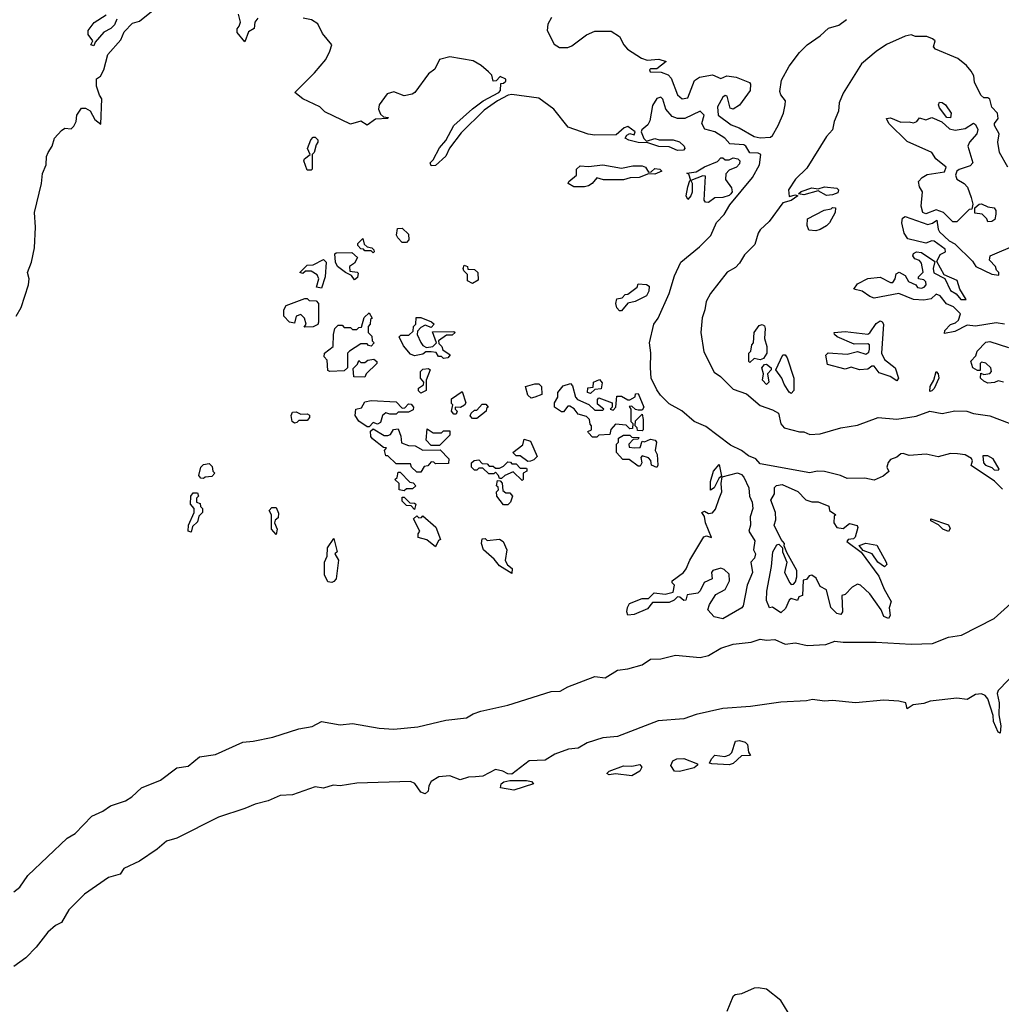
# Model space of a CAD drawing. Extents: x 2348354 to 2479840, y 460476 to 613653.
# Tile 176 of 256: x 2401476 to 2406220, y 543959 to 548717. Entities that reach past the tile are written whole.
import ezdxf

# ---------------------------------------------------------------- set-up
doc = ezdxf.new("R2010")
doc.units = 0

msp = doc.modelspace()

# ---------------------------------------------------------------- linework, layer by layer
at = {"layer": '0CON05XD'}
for points in [[(2401459.1, 547285), (2401484, 547326), (2401519.4, 547435), (2401521.4, 547465), (2401514, 547495), (2401532.9, 547545), (2401547.8, 547615), (2401552.5, 547715), (2401547.5, 547785), (2401582.5, 547925), (2401585.9, 547974.1), (2401604.3, 548015), (2401606.2, 548055), (2401613.3, 548075), (2401633.3, 548105), (2401643.8, 548145), (2401678.3, 548181.7), (2401695, 548192.5), (2401725, 548190), (2401738.3, 548201.7), (2401750, 548225), (2401752.5, 548255), (2401775, 548290), (2401795, 548290), (2401816.4, 548276.4), (2401840, 548235), (2401868.3, 548211.7), (2401872.5, 548335), (2401861.7, 548351.7), (2401847.5, 548395), (2401848.3, 548431.7), (2401866.4, 548443.6), (2401882.5, 548475), (2401901.7, 548548.3), (2401965, 548620), (2401981.7, 548658.3), (2402020.7, 548699.3), (2402055, 548710), (2402113, 548757)], [(2401945, 548720), (2401935, 548692.5), (2401916.1, 548673.9), (2401883.6, 548656.4), (2401841.7, 548608.3), (2401835, 548590), (2401820, 548595), (2401830, 548615), (2401807.5, 548645), (2401807.5, 548665), (2401837, 548703), (2401895, 548740)], [(2402627.5, 548725), (2402612.5, 548705), (2402610, 548675), (2402581.7, 548658.3), (2402565, 548610), (2402528, 548655), (2402526.7, 548673.3), (2402537.5, 548685), (2402543.3, 548705), (2402533.3, 548743.3)], [(2404046.7, 548726.7), (2404027.8, 548695), (2404025.9, 548665), (2404059.2, 548599.2), (2404085, 548583.1), (2404125, 548583.3), (2404145, 548590), (2404215, 548644.5), (2404255, 548660.8), (2404335, 548662.2), (2404375.6, 548635), (2404395.5, 548595), (2404413.8, 548573.8), (2404481.2, 548531.2), (2404508.3, 548521.7), (2404565, 548525.8), (2404600, 548515), (2404555, 548480), (2404525, 548480), (2404520, 548475), (2404522.5, 548465), (2404576.4, 548463.6), (2404610.3, 548450.3), (2404624.5, 548434.5), (2404655, 548353.8), (2404677.5, 548335), (2404705, 548340), (2404737.6, 548422.4), (2404760.9, 548439.1), (2404825, 548450), (2404865, 548432.5), (2404894.2, 548445.8), (2404939.3, 548439.3), (2405002.7, 548412.7), (2405008, 548405), (2405005.6, 548374.4), (2404955.5, 548304.5), (2404925, 548283.8), (2404909.3, 548289.3), (2404895, 548347.5), (2404885, 548350), (2404875, 548343.3), (2404848.6, 548295), (2404852, 548255), (2404915, 548208.9), (2404953.9, 548193.9), (2405025, 548152.2), (2405055, 548145.5), (2405105, 548150), (2405115, 548157.1), (2405141.5, 548205), (2405166.9, 548265), (2405176.2, 548306.2), (2405176.7, 548325), (2405153.9, 548353.9), (2405149.3, 548369.3), (2405158, 548425), (2405195, 548492.5), (2405245, 548558.6), (2405282, 548595), (2405345, 548639.1), (2405385, 548676.6), (2405435, 548690.7), (2405472.6, 548717.4)], [(2406225, 546447.5), (2406186.9, 546486.9), (2406075, 546562.5), (2406080, 546585), (2406075.8, 546595.8), (2406045, 546613.8), (2406008.8, 546618.8), (2405975, 546621.2), (2405915, 546604.2), (2405856.8, 546616.8), (2405775, 546611.2), (2405745, 546621.2), (2405735, 546618.8), (2405715, 546602.5), (2405685, 546591.2), (2405672.7, 546577.3), (2405667.5, 546555), (2405676.4, 546533.6), (2405648.3, 546511.7), (2405605, 546492.5), (2405561.2, 546501.2), (2405475, 546500), (2405442.5, 546515), (2405365, 546533.8), (2405330, 546535), (2405295, 546527.1), (2405055, 546571.1), (2405034.3, 546595), (2404999.1, 546609.1), (2404965.2, 546635.2), (2404911.5, 546661.5), (2404791.4, 546751.4), (2404735, 546775.4), (2404676.1, 546826.1), (2404615, 546860.3), (2404572.5, 546902.5), (2404555, 546928.9), (2404528.2, 546985), (2404524.1, 547035), (2404526.4, 547106.4), (2404520.3, 547155), (2404541.3, 547245), (2404562.1, 547275), (2404615.7, 547394.3), (2404641.2, 547478.8), (2404671.3, 547545), (2404761, 547619), (2404816.2, 547673.8), (2404843.6, 547736.4), (2404880, 547775), (2404908.3, 547821.7), (2405017.1, 547955), (2405051.2, 548015), (2405058.6, 548065), (2405045, 548072.5), (2405005, 548074.3), (2404986.1, 548106.1), (2404975, 548111.9), (2404907.4, 548117.4), (2404884.2, 548145), (2404836.2, 548175), (2404787.8, 548187.8), (2404773.3, 548215), (2404784.2, 548255), (2404765, 548274.2), (2404690.9, 548239.1), (2404655, 548239.4), (2404629.1, 548249.1), (2404598.8, 548285), (2404585, 548332.5), (2404575, 548343.3), (2404555, 548336.2), (2404535, 548302.5), (2404521.7, 548228.3), (2404511.2, 548208.8), (2404482.5, 548185), (2404480, 548175), (2404493, 548143), (2404505, 548130), (2404545, 548142.5), (2404567, 548137), (2404635, 548136.7), (2404665, 548126.7), (2404686.7, 548105), (2404690, 548095), (2404683.6, 548086.4), (2404655, 548084), (2404615, 548103.3), (2404565, 548104), (2404511.7, 548121.7), (2404465, 548123.3), (2404420, 548135), (2404402.5, 548145), (2404410.7, 548159.3), (2404425, 548167.5), (2404445, 548160), (2404450, 548175), (2404415, 548200), (2404397.5, 548195), (2404359.3, 548160.7), (2404255, 548158.1), (2404223.6, 548163.6), (2404127.5, 548197.5), (2404057.5, 548285), (2403985, 548337.3), (2403855, 548355.8), (2403837.5, 548352.5), (2403785.7, 548324.3), (2403720.5, 548279.5), (2403609.7, 548170.3), (2403553.8, 548096.2), (2403535, 548056.7), (2403485, 548012.5), (2403465, 548010), (2403460, 548025), (2403475, 548040), (2403505, 548097.5), (2403536.2, 548133.8), (2403574.2, 548205.8), (2403665, 548286.7), (2403716.7, 548325), (2403792.5, 548365), (2403800, 548375), (2403801.7, 548408.3), (2403815, 548410), (2403825, 548420), (2403825, 548430), (2403798.3, 548441.7), (2403778.3, 548421.7), (2403765, 548420), (2403758.3, 548448.3), (2403742.5, 548465), (2403706.7, 548495), (2403667.4, 548517.4), (2403555, 548536.9), (2403505, 548523.8), (2403481.9, 548478.1), (2403452.5, 548455), (2403385.8, 548365), (2403373.7, 548356.3), (2403335, 548349.4), (2403285, 548368.1), (2403252, 548358), (2403214.2, 548305), (2403210.8, 548285), (2403220.5, 548260.5), (2403235, 548247.5), (2403257.5, 548245), (2403255, 548240), (2403195, 548236.2), (2403155, 548207.5), (2403125, 548226.2), (2403075, 548212.5), (2402951.7, 548271.7), (2402927.5, 548295), (2402844.6, 548334.6), (2402806.7, 548365), (2402900.5, 548459.5), (2402956.2, 548525), (2402975.6, 548564.4), (2402985.5, 548595.5), (2402940.2, 548650.2), (2402917.6, 548697.6), (2402886.2, 548716.2), (2402846.7, 548725)], [(2406252, 548005), (2406211.2, 548075), (2406204, 548125), (2406210, 548165), (2406187.5, 548205), (2406187.5, 548215), (2406205, 548240), (2406200.8, 548265), (2406173.9, 548293.9), (2406165, 548332.5), (2406155, 548340), (2406135, 548340), (2406121.7, 548351.7), (2406090, 548415), (2406086.7, 548445), (2406075, 548467.5), (2406052.5, 548495), (2406009.7, 548529.7), (2405902.5, 548575), (2405892.5, 548585), (2405900, 548615), (2405887.5, 548625), (2405860, 548635), (2405806.1, 548636.1), (2405785, 548643.3), (2405755, 548638), (2405665, 548596.9), (2405615, 548563.1), (2405545, 548503.1), (2405455, 548362), (2405435.9, 548315), (2405432.7, 548275), (2405412.5, 548225), (2405404.4, 548185), (2405375, 548153.1), (2405280.4, 547999.6), (2405225, 547945.7), (2405192.2, 547895), (2405195, 547862.5), (2405225, 547870), (2405237.5, 547865), (2405205, 547843.8), (2405165, 547832.5), (2405098, 547742), (2405055, 547700.8), (2405044.5, 547685), (2405028.8, 547631.2), (2404979.7, 547580.3), (2404955, 547540), (2404935, 547520), (2404895, 547496.2), (2404815, 547393.3), (2404793.8, 547355), (2404788, 547315), (2404774.2, 547275.8), (2404768.6, 547205), (2404781.7, 547111.7), (2404833, 547013), (2404862.6, 546992.6), (2404925, 546932.2), (2404988.5, 546908.5), (2405055, 546853.1), (2405115, 546831.9), (2405143.3, 546815), (2405154.1, 546764.1), (2405170, 546745), (2405245.4, 546724.6), (2405265.4, 546725.4), (2405295, 546712.9), (2405345, 546715.4), (2405445, 546744), (2405525, 546757.9), (2405625, 546794.5), (2405715, 546785.9), (2405808.2, 546801.8), (2405875, 546824.4), (2405935, 546814.7), (2405995, 546827.5), (2406054.1, 546825.9), (2406085, 546814.7), (2406165, 546802.7), (2406305, 546749.6)], [(2405975, 548242.5), (2405957.5, 548245), (2405921.7, 548291.7), (2405916.7, 548305), (2405921.7, 548318.3), (2405935, 548316.7), (2405950, 548305), (2405977.5, 548265), (2405975, 548242.5)], [(2406005, 547740), (2405985, 547740), (2405940, 547785), (2405905, 547797.5), (2405855, 547778.8), (2405840, 547785), (2405832, 547815), (2405838.8, 547885), (2405825, 547910), (2405820, 547935), (2405837.5, 547955), (2405861.2, 547968.8), (2405945, 547981.2), (2405953.3, 548005), (2405904.3, 548044.3), (2405884.4, 548074.4), (2405765, 548127.5), (2405676.7, 548215), (2405665, 548240), (2405685, 548243.3), (2405735, 548221.2), (2405775, 548224), (2405795, 548218.8), (2405812.5, 548225), (2405825, 548242.5), (2405855, 548233.3), (2405885, 548243.8), (2405932.9, 548222.9), (2405969.7, 548189.7), (2405997.1, 548182.9), (2406045, 548190.8), (2406085, 548216.7), (2406095, 548210), (2406105.8, 548185.8), (2406102.5, 548165), (2406066.7, 548125), (2406058.8, 548105), (2406082, 548025), (2406068.7, 548011.3), (2406016.4, 547993.6), (2406005.6, 547984.4), (2405999.2, 547965), (2406005.6, 547945.6), (2406041.2, 547925), (2406056.8, 547906.8), (2406075, 547857.5), (2406082.5, 547825), (2406078.3, 547801.7), (2406065, 547800), (2406005, 547740)], [(2402885, 547990), (2402865, 547990), (2402850, 548035), (2402852.5, 548045), (2402880, 548065), (2402867.5, 548095), (2402883, 548137), (2402895, 548150), (2402905, 548150), (2402917, 548137), (2402917.5, 548125), (2402908.3, 548111.7), (2402900, 548075), (2402890, 548065), (2402890, 547995), (2402885, 547990)], [(2404205, 547908.8), (2404155, 547910), (2404127.5, 547925), (2404130, 547935), (2404167.5, 547965), (2404167.5, 547995), (2404185, 548010), (2404225, 548006.7), (2404295, 548016.2), (2404385, 548000), (2404439.3, 548010.7), (2404485, 548010), (2404500, 548005), (2404515, 547980), (2404528.3, 547981.7), (2404545, 547997.5), (2404570, 547995), (2404580, 547985), (2404545, 547970), (2404515, 547972.5), (2404470, 547955), (2404427, 547953), (2404395, 547943.8), (2404297, 547943), (2404265, 547952.5), (2404242.5, 547925), (2404225, 547914), (2404205, 547908.8)], [(2404805, 547833.3), (2404790, 547835), (2404783.8, 547845), (2404790, 547960), (2404778.3, 547961.7), (2404720, 547940), (2404710, 547970), (2404700, 547975), (2404745, 547982.5), (2404785, 548006.2), (2404848.8, 548031.2), (2404865, 548050), (2404875, 548050), (2404885, 548040), (2404905, 548040), (2404925, 548050), (2404947.5, 548045), (2404956.7, 548035), (2404955, 548020), (2404940, 548005), (2404905, 547990), (2404888.3, 547971.7), (2404887.5, 547945), (2404916.2, 547905), (2404918.8, 547885), (2404913.3, 547875), (2404905, 547866.7), (2404875, 547857.5), (2404835, 547856.7), (2404805, 547833.3)], [(2404705, 547847.5), (2404696.7, 547865), (2404705, 547910), (2404715, 547940), (2404720, 547940), (2404726.7, 547926.7), (2404725.8, 547884.2), (2404720, 547865), (2404705, 547847.5)], [(2405375, 547867.5), (2405335, 547890), (2405265, 547870.8), (2405240, 547875), (2405253.2, 547886.8), (2405305, 547904.2), (2405335, 547900), (2405365, 547909.4), (2405425, 547902.5), (2405432.5, 547895), (2405430, 547880), (2405405, 547871.2), (2405375, 547867.5)], [(2406155, 547740), (2406150, 547755), (2406127, 547777), (2406091.7, 547781.7), (2406091.7, 547808.3), (2406113.8, 547826.2), (2406125, 547826.7), (2406155, 547812.5), (2406185, 547807.5), (2406193.3, 547795), (2406193.6, 547776.4), (2406188.3, 547751.7), (2406175, 547742.5), (2406155, 547740)], [(2405323, 547697), (2405290, 547700), (2405282.3, 547722.3), (2405283.3, 547755), (2405364.1, 547795.9), (2405397, 547803), (2405405, 547810), (2405418.3, 547808.3), (2405417.5, 547785), (2405389.2, 547735), (2405375, 547720), (2405345, 547703.8), (2405323, 547697)], [(2406235.8, 547245.8), (2406195, 547252.5), (2406095, 547236.2), (2406055, 547240), (2405995, 547210), (2405945, 547200), (2405946.7, 547215), (2405975, 547243.3), (2405998.3, 547251.7), (2406013.3, 547265), (2406022.5, 547295), (2405989.1, 547329.1), (2405955, 547343.3), (2405925, 547383.3), (2405905, 547390), (2405881.7, 547368.3), (2405845, 547361.4), (2405795, 547364.3), (2405725, 547394.3), (2405605, 547372), (2405585, 547378.8), (2405547.5, 547405), (2405507.5, 547415), (2405525, 547441.2), (2405575, 547466.7), (2405635, 547472.5), (2405685, 547447.5), (2405695, 547447.5), (2405706.7, 547465), (2405711.7, 547488.3), (2405726.1, 547496.1), (2405755, 547480), (2405772.3, 547452.3), (2405806.4, 547436.4), (2405815, 547423.3), (2405835, 547420), (2405847.5, 547425), (2405856.7, 547435), (2405855, 547450), (2405845, 547460), (2405820, 547465), (2405820, 547475), (2405843, 547497), (2405835, 547540), (2405825, 547552.5), (2405801.7, 547561.7), (2405792.5, 547575), (2405795, 547587.5), (2405810, 547595), (2405835, 547592), (2405898.3, 547548.3), (2405890, 547515), (2405894.2, 547494.2), (2405947, 547467), (2405975, 547407.5), (2406001.7, 547391.7), (2406024.1, 547364.1), (2406050, 547365), (2406020, 547415), (2406006.4, 547456.4), (2405943.3, 547483.3), (2405908.3, 547548.3), (2405925, 547582.5), (2405950, 547595), (2405948.3, 547608.3), (2405895, 547646.2), (2405885, 547648.8), (2405855, 547636.2), (2405767.7, 547657.7), (2405750, 547685), (2405740, 547735), (2405742.9, 547757.1), (2405755, 547765.8), (2405865, 547727.5), (2405887, 547733), (2405908.3, 547748.3), (2405914.2, 547705), (2405922.1, 547692.1), (2405968.3, 547648.3), (2405995, 547633.8), (2406080.7, 547550.7), (2406097.5, 547525), (2406175, 547486.7), (2406207.5, 547482.5), (2406207.5, 547495), (2406196.7, 547506.7), (2406192.5, 547525), (2406163.3, 547555), (2406166.7, 547575), (2406297.7, 547632.3)], [(2403345, 547640), (2403325, 547640), (2403303, 547663), (2403297.5, 547675), (2403301.7, 547708.3), (2403325, 547710), (2403355, 547680), (2403356.4, 547653.6), (2403345, 547640)], [(2403185, 547590), (2403175, 547600), (2403145, 547600), (2403138.3, 547608.3), (2403125, 547610), (2403110, 547625), (2403110, 547635), (2403135, 547660), (2403141.7, 547631.7), (2403155, 547620), (2403177.5, 547615), (2403187.5, 547605), (2403190, 547595), (2403185, 547590)], [(2403095, 547460), (2403080, 547480), (2403050, 547495), (2403012.5, 547525), (2403002.5, 547545), (2403000, 547585), (2403005, 547590), (2403081.7, 547591.7), (2403108.3, 547568.3), (2403095, 547540), (2403070, 547525), (2403071.7, 547501.7), (2403107, 547497), (2403111.7, 547491.7), (2403108.3, 547471.7), (2403095, 547460)], [(2402935, 547420), (2402910, 547425), (2402922.5, 547465), (2402913.3, 547483.3), (2402885, 547502.5), (2402858.3, 547501.7), (2402845, 547490), (2402830, 547495), (2402865, 547530), (2402895, 547532.5), (2402945, 547557.5), (2402957.5, 547545), (2402952.5, 547475), (2402935, 547420)], [(2403665, 547442.5), (2403640, 547455), (2403640, 547485), (2403623, 547503), (2403620, 547515), (2403625, 547530), (2403640, 547525), (2403641.7, 547511.7), (2403675, 547510), (2403690, 547495), (2403691.7, 547458.3), (2403665, 547442.5)], [(2404385, 547310), (2404375, 547310), (2404362.5, 547325), (2404357.5, 547345), (2404361.7, 547368.3), (2404387, 547373), (2404401.7, 547388.3), (2404415, 547390), (2404460, 547425), (2404465, 547440), (2404505, 547437.5), (2404518.8, 547428.8), (2404516.7, 547405), (2404505, 547382.5), (2404450, 547355), (2404415, 547347.5), (2404385, 547310)], [(2402851.7, 547231.7), (2402860, 547245), (2402852.5, 547275), (2402835, 547292.5), (2402812.5, 547285), (2402805, 547250), (2402780, 547255), (2402753.6, 547283.6), (2402752.5, 547315), (2402763.6, 547336.4), (2402855, 547370), (2402865, 547370), (2402875, 547360), (2402908.3, 547358.3), (2402920, 547345), (2402920, 547255), (2402916.4, 547243.6), (2402895, 547232.5), (2402851.7, 547231.7)], [(2402975, 547017.5), (2402965, 547022.5), (2402961.7, 547071.7), (2402948.3, 547088.3), (2402950, 547105), (2402991.7, 547138.3), (2402992.5, 547195), (2403000, 547225), (2403015, 547240), (2403035, 547240), (2403045, 547230), (2403075, 547230), (2403085, 547220), (2403105, 547220), (2403115, 547230), (2403128.3, 547231.7), (2403141.7, 547278.3), (2403165, 547300), (2403180, 547275), (2403171.7, 547268.3), (2403170, 547245), (2403160, 547235), (2403160, 547205), (2403178.3, 547188.3), (2403180, 547165), (2403190, 547155), (2403175, 547140), (2403161.7, 547141.7), (2403155, 547150), (2403125, 547150), (2403070, 547115), (2403060, 547105), (2403060, 547035), (2403045, 547020), (2402975, 547017.5)], [(2403525, 547080), (2403515, 547090), (2403500, 547090), (2403488.3, 547108.3), (2403465, 547112.5), (2403438.3, 547111.7), (2403425, 547100), (2403385, 547093.3), (2403365, 547100), (2403331.2, 547141.2), (2403310, 547185), (2403318.3, 547191.7), (2403357, 547193), (2403378.3, 547211.7), (2403380, 547235), (2403390, 547245), (2403392.5, 547277.5), (2403415, 547277.5), (2403467, 547257), (2403480, 547245), (2403465, 547230), (2403435, 547240), (2403415, 547230), (2403398.3, 547211.7), (2403397.5, 547195), (2403415, 547157.5), (2403425, 547142.5), (2403443, 547133), (2403472.5, 547137.5), (2403490, 547155), (2403471.7, 547208.3), (2403575, 547210), (2403580, 547205), (2403567, 547193), (2403538.3, 547191.7), (2403500, 547165), (2403501.7, 547151.7), (2403517, 547137), (2403521.7, 547121.7), (2403557, 547097), (2403545, 547082.5), (2403525, 547080)], [(2405715, 546972.5), (2405683, 546993), (2405630, 547010), (2405605, 547042.5), (2405595, 547042.5), (2405575, 547028.8), (2405535, 547024.2), (2405495, 547037.5), (2405465, 547028.8), (2405380, 547050), (2405372.5, 547095), (2405383.3, 547106.7), (2405475, 547101.2), (2405525, 547113.3), (2405565, 547101.2), (2405579.2, 547110.8), (2405583.8, 547125), (2405583.3, 547145), (2405575, 547151.2), (2405509.5, 547149.5), (2405427.5, 547185), (2405413.3, 547195), (2405412.5, 547205), (2405465, 547210), (2405575, 547198), (2405585, 547203.3), (2405615, 547248.8), (2405635, 547261.2), (2405645, 547256.7), (2405650, 547245), (2405640.8, 547105), (2405656.2, 547075), (2405707.5, 547035), (2405723.3, 546985), (2405715, 546972.5)], [(2405005, 547060), (2405000, 547065), (2405000, 547105), (2405010, 547115), (2405013.8, 547145), (2405022.5, 547155), (2405026.2, 547205), (2405050.5, 547239.5), (2405065, 547243.3), (2405075, 547237.5), (2405078.8, 547225), (2405076.1, 547176.1), (2405087.7, 547137.7), (2405086.2, 547105), (2405070.7, 547079.3), (2405055, 547072.5), (2405025, 547080), (2405005, 547060)], [(2406230, 546965), (2406205, 546972.5), (2406186.4, 546963.6), (2406155, 546961.2), (2406135, 546970), (2406120, 546985), (2406121.7, 547008.3), (2406135, 547002.5), (2406165, 547007.5), (2406173, 547017), (2406170, 547035), (2406145, 547056.7), (2406125, 547062.5), (2406117.5, 547055), (2406118.3, 547021.7), (2406105, 547022.5), (2406082.5, 547035), (2406073, 547067), (2406097, 547093), (2406103.3, 547115), (2406145, 547158.8), (2406165, 547161.2), (2406255, 547132.5)], [(2403145, 546990), (2403091.7, 546991.7), (2403088.3, 547031.7), (2403108.3, 547051.7), (2403115, 547070), (2403125, 547060), (2403145, 547060), (2403158.3, 547071.7), (2403187, 547077), (2403202.5, 547065), (2403202.5, 547055), (2403150, 547005), (2403145, 546990)], [(2405205, 546910), (2405195, 546917.5), (2405170.8, 546955), (2405160, 546985), (2405130, 547025), (2405165, 547097.5), (2405175, 547097.5), (2405185, 547082.5), (2405216.7, 546985), (2405218, 546925), (2405205, 546910)], [(2403415, 546912.5), (2403403, 546923), (2403403, 546937), (2403428.3, 546951.7), (2403430, 546965), (2403412.5, 546985), (2403413, 547017), (2403425, 547027.5), (2403451.7, 547031.7), (2403460, 547025), (2403440, 546975), (2403440, 546925), (2403415, 546912.5)], [(2405085, 546953.3), (2405066.7, 546975), (2405070, 547005), (2405062.5, 547035), (2405075, 547050), (2405085, 547052.5), (2405107.5, 547035), (2405107.5, 547025), (2405090, 547005), (2405096.2, 546965), (2405085, 546953.3)], [(2405875, 546920), (2405876, 546945), (2405894.2, 546975), (2405905, 547016.2), (2405915.6, 547005), (2405918.1, 546985), (2405895.8, 546935), (2405885, 546923.3), (2405875, 546920)], [(2404235, 546910), (2404220, 546915), (2404221.7, 546938.3), (2404248.3, 546941.7), (2404250, 546965), (2404278.3, 546978.3), (2404291.7, 546961.7), (2404287, 546933), (2404255, 546930), (2404235, 546910)], [(2403585, 546810), (2403575, 546810), (2403563.3, 546825), (2403570, 546855), (2403563, 546863), (2403562.5, 546885), (2403615, 546920), (2403632.5, 546865), (2403626.4, 546853.6), (2403607, 546843), (2403580, 546845), (2403580, 546835), (2403590, 546825), (2403585, 546810)], [(2403948.3, 546888.3), (2403931.7, 546901.7), (2403920, 546945), (2403965, 546957.5), (2403985, 546957.5), (2403997.5, 546945), (2404000, 546905), (2403965, 546892.5), (2403948.3, 546888.3)], [(2404265, 546700), (2404245, 546700), (2404225, 546720), (2404222.5, 546727.5), (2404240, 546735), (2404240, 546755), (2404233, 546763), (2404230, 546785), (2404215, 546800), (2404175, 546810), (2404156.4, 546836.4), (2404135, 546850), (2404125, 546850), (2404105, 546822.5), (2404095, 546822.5), (2404060, 546845), (2404060, 546865), (2404077, 546893), (2404077.5, 546915), (2404103, 546947), (2404138.3, 546958.3), (2404147.5, 546947.5), (2404163, 546893), (2404171.7, 546881.7), (2404227, 546857), (2404255, 546830), (2404295, 546830), (2404300, 546835), (2404268.3, 546858.3), (2404268.3, 546881.7), (2404275, 546890), (2404340, 546865), (2404340, 546845), (2404330, 546835), (2404345, 546830), (2404357.5, 546845), (2404361.7, 546898.3), (2404385, 546897.5), (2404415, 546880), (2404425, 546880), (2404450, 546895), (2404451.7, 546908.3), (2404465, 546910), (2404492.5, 546845), (2404485, 546830), (2404465, 546830), (2404453, 546833), (2404435, 546850), (2404421.7, 546848.3), (2404430, 546835), (2404430, 546775), (2404440, 546765), (2404438.3, 546741.7), (2404425, 546740), (2404407.5, 546757.5), (2404355, 546762.5), (2404333, 546737), (2404328.3, 546711.7), (2404275, 546710), (2404265, 546700)], [(2403165, 546750), (2403155, 546750), (2403115, 546777.5), (2403097.5, 546805), (2403100, 546835), (2403128.3, 546841.7), (2403145, 546870), (2403175, 546877.5), (2403295, 546870), (2403325, 546840), (2403338.3, 546841.7), (2403355, 546860), (2403368.3, 546858.3), (2403380, 546845), (2403378.3, 546831.7), (2403355, 546820), (2403305, 546820), (2403295, 546810), (2403265, 546810), (2403245, 546817.5), (2403230, 546805), (2403219.3, 546770.7), (2403205, 546762.5), (2403185, 546770), (2403165, 546750)], [(2403685, 546790), (2403665, 546790), (2403653, 546803), (2403657.5, 546815), (2403675, 546830), (2403685, 546830), (2403711.7, 546858.3), (2403728.3, 546858.3), (2403740, 546845), (2403731.7, 546838.3), (2403730, 546825), (2403685, 546790)], [(2402805, 546767.5), (2402792.5, 546775), (2402787.5, 546805), (2402795, 546820), (2402811.7, 546821.7), (2402835, 546810), (2402865, 546812.5), (2402876.1, 546806.1), (2402877.5, 546795), (2402865, 546780), (2402825, 546780), (2402815, 546770), (2402805, 546767.5)], [(2404485, 546730), (2404461.7, 546731.7), (2404460, 546745), (2404450, 546755), (2404451.7, 546778.3), (2404485, 546810), (2404490, 546785), (2404490, 546735), (2404485, 546730)], [(2403415, 546530), (2403395, 546530), (2403370, 546555), (2403365, 546570), (2403295, 546570), (2403255, 546610), (2403245, 546610), (2403240, 546635), (2403248.3, 546648.3), (2403235, 546650), (2403181.7, 546691.7), (2403173, 546703), (2403171.7, 546728.3), (2403185, 546740), (2403238.3, 546708.3), (2403255, 546707.5), (2403268.3, 546711.7), (2403283, 546737), (2403305, 546740), (2403318.8, 546705), (2403321.7, 546671.7), (2403355, 546660), (2403387, 546657), (2403425, 546637.5), (2403508.3, 546638.3), (2403550, 546595), (2403548.3, 546571.7), (2403485, 546570), (2403478.3, 546578.3), (2403465, 546580), (2403448.3, 546561.7), (2403431.7, 546558.3), (2403415, 546530)], [(2403505, 546660), (2403465, 546660), (2403440, 546685), (2403445, 546740), (2403475, 546720), (2403515, 546720), (2403525, 546730), (2403555, 546730), (2403555, 546710), (2403505, 546660)], [(2403932.5, 546582.5), (2403895, 546610), (2403875, 546610), (2403860, 546625), (2403908.3, 546661.7), (2403915, 546690), (2403945, 546680), (2403976.4, 546606.4), (2403960.7, 546589.3), (2403945, 546583.3), (2403932.5, 546582.5)], [(2404555, 546552.5), (2404530, 546565), (2404527, 546587), (2404515, 546600), (2404485, 546610), (2404478.3, 546601.7), (2404482.5, 546575), (2404475, 546560), (2404465, 546560), (2404421.7, 546591.7), (2404391.7, 546591.7), (2404360, 546625), (2404360, 546665), (2404370, 546675), (2404370, 546695), (2404395, 546710), (2404425, 546710), (2404435, 546700), (2404468.3, 546698.3), (2404465, 546690), (2404441.7, 546688.3), (2404420, 546665), (2404421.7, 546651.7), (2404445, 546647.5), (2404475, 546650), (2404485, 546680), (2404495, 546677.5), (2404525, 546690), (2404547.5, 546685), (2404553.3, 546675), (2404547.5, 546635), (2404556.2, 546615), (2404560, 546565), (2404555, 546552.5)], [(2403905, 546490), (2403861.7, 546531.7), (2403820, 546515), (2403805, 546500), (2403795, 546500), (2403790, 546515), (2403775, 546530), (2403767.5, 546522.5), (2403743, 546523), (2403715, 546550), (2403695, 546550), (2403685, 546540), (2403675, 546540), (2403660, 546555), (2403660, 546575), (2403673, 546587), (2403695, 546590), (2403711.7, 546571.7), (2403735, 546570), (2403745, 546560), (2403765, 546560), (2403775, 546550), (2403795, 546550), (2403815, 546560), (2403835, 546580), (2403848.3, 546578.3), (2403855, 546570), (2403875, 546570), (2403895, 546550), (2403925, 546550), (2403927.5, 546545), (2403927.5, 546535), (2403910, 546525), (2403910, 546495), (2403905, 546490)], [(2406205, 546540), (2406210, 546545), (2406180, 546595), (2406155, 546610), (2406130.7, 546609.3), (2406133.3, 546575), (2406143.6, 546563.6), (2406173.6, 546553.6), (2406185, 546542.5), (2406205, 546540)], [(2402365, 546500), (2402351.7, 546501.7), (2402342.5, 546515), (2402352.5, 546555), (2402365, 546567.5), (2402391.7, 546571.7), (2402407, 546557), (2402410, 546535), (2402420, 546525), (2402405, 546510), (2402373, 546507), (2402365, 546500)], [(2404815, 546443.3), (2404814, 546485), (2404828.8, 546535), (2404857, 546567), (2404868.3, 546511.7), (2404855, 546500), (2404832.5, 546455), (2404815, 546443.3)], [(2403335, 546440), (2403310, 546445), (2403310, 546475), (2403290, 546495), (2403300, 546505), (2403305, 546530), (2403315, 546530), (2403361.7, 546481.7), (2403378.3, 546478.3), (2403390, 546465), (2403375, 546450), (2403345, 546450), (2403335, 546440)], [(2403815, 546372.5), (2403782.5, 546415), (2403780, 546435), (2403790, 546445), (2403788.3, 546458.3), (2403780, 546465), (2403785, 546490), (2403798.3, 546488.3), (2403807.5, 546477.5), (2403811.7, 546441.7), (2403825, 546430), (2403845, 546430), (2403857.5, 546415), (2403847.5, 546385), (2403835, 546373.3), (2403815, 546372.5)], [(2404875, 545821.2), (2404831.7, 545831.7), (2404802.5, 545865), (2404809.3, 545890.7), (2404841.2, 545938.8), (2404885, 545963.3), (2404906, 546005), (2404905, 546037.5), (2404880.7, 546060.7), (2404865, 546066.2), (2404826.7, 546055), (2404820, 546045), (2404822.5, 546015), (2404783.3, 545996.7), (2404765, 545957.5), (2404753.6, 545946.4), (2404701.7, 545938.3), (2404695, 545912.5), (2404685, 545910), (2404667, 545927), (2404655, 545927.5), (2404638.3, 545911.7), (2404615, 545901.2), (2404535, 545900), (2404510.5, 545869.5), (2404445, 545842.5), (2404415, 545840), (2404410, 545855), (2404412.9, 545877.1), (2404424, 545896), (2404485, 545920), (2404515, 545920), (2404542.5, 545947.5), (2404595, 545941.2), (2404635, 545950), (2404640, 545985), (2404630, 545995), (2404630, 546005), (2404684.2, 546045.8), (2404697.3, 546062.7), (2404714.2, 546105), (2404782, 546218), (2404795, 546222.5), (2404820, 546215), (2404790, 546285), (2404786.4, 546316.4), (2404773.3, 546335), (2404785, 546342.5), (2404805, 546330), (2404825, 546333.3), (2404838.1, 546351.9), (2404856.7, 546403.3), (2404870, 546435), (2404866.7, 546475), (2404871.7, 546508.3), (2404945, 546526.7), (2404965, 546518.8), (2404975, 546506.7), (2405000, 546455), (2405003.3, 546415), (2405016.7, 546385), (2405020, 546355), (2405006.7, 546315), (2405007.5, 546275), (2405000, 546245), (2405029.3, 546199.3), (2405022.5, 546155), (2405032.5, 546135), (2405027.5, 546115), (2405010, 546095), (2405018, 546045), (2404991.2, 545985), (2404973.3, 545885), (2404965.8, 545874.2), (2404875, 545821.2)], [(2405675, 545823.3), (2405652.7, 545832.7), (2405640, 545865), (2405585, 545943.3), (2405540, 545985), (2405525, 545990), (2405500, 545975), (2405465, 545940), (2405450, 545935), (2405452.5, 545855), (2405445, 545842.5), (2405425, 545847.5), (2405396.4, 545876.4), (2405375, 545962.5), (2405345, 545977.5), (2405325, 546018.8), (2405305, 546033.3), (2405290.7, 546029.3), (2405278.3, 546011.7), (2405261.7, 546008.3), (2405260, 545935), (2405241.7, 545928.3), (2405235, 545910), (2405205, 545920), (2405195, 545912.5), (2405177.6, 545872.4), (2405155, 545850), (2405115, 545877.5), (2405100, 545875), (2405085, 545910), (2405087.5, 545955), (2405110, 546075), (2405116.2, 546145), (2405135, 546180), (2405145, 546182.5), (2405162.5, 546165), (2405163.3, 546145), (2405183.8, 546095), (2405172.5, 546045), (2405197.5, 545995), (2405205, 545987.5), (2405215, 545990), (2405225, 546000), (2405232.5, 546025), (2405232.5, 546055), (2405183, 546143), (2405170, 546175), (2405172.5, 546185), (2405156.7, 546205), (2405122.5, 546275), (2405130.7, 546299.3), (2405129.2, 546335), (2405106.7, 546395), (2405123.3, 546425), (2405123.8, 546456.2), (2405134.1, 546465.9), (2405160.7, 546470.7), (2405236.2, 546436.2), (2405275, 546396.7), (2405305, 546387.5), (2405335, 546386.7), (2405386.4, 546366.4), (2405390, 546345), (2405420, 546325), (2405413, 546317), (2405410, 546285), (2405425, 546262.5), (2405455, 546257.5), (2405487, 546283), (2405523, 546273), (2405526.4, 546263.6), (2405513.6, 546216.4), (2405505, 546207.5), (2405480, 546205), (2405473.3, 546195), (2405543.3, 546143.3), (2405628.3, 546028.3), (2405653.3, 545965), (2405687.5, 545905), (2405677.5, 545875), (2405683, 545837), (2405675, 545823.3)], [(2402305, 546240), (2402290, 546245), (2402292.5, 546275), (2402320, 546335), (2402320, 546355), (2402302.5, 546375), (2402303.3, 546415), (2402315, 546430), (2402335, 546430), (2402340, 546415), (2402330, 546405), (2402330, 546385), (2402348.3, 546378.3), (2402350, 546365), (2402360, 546355), (2402360, 546335), (2402341.7, 546318.3), (2402335, 546290), (2402311.7, 546268.3), (2402305, 546240)], [(2403385, 546350), (2403368.3, 546368.3), (2403345, 546370), (2403325, 546390), (2403325, 546410), (2403335, 546410), (2403361.7, 546381.7), (2403385, 546380), (2403390, 546375), (2403385, 546350)], [(2402715, 546230), (2402692.5, 546255), (2402692.5, 546325), (2402682.5, 546345), (2402695, 546360), (2402715, 546360), (2402727, 546333), (2402725, 546310), (2402711.7, 546298.3), (2402707.5, 546285), (2402720, 546255), (2402715, 546230)], [(2403485, 546170), (2403443.6, 546203.6), (2403402.5, 546215), (2403401.7, 546231.7), (2403410, 546245), (2403380, 546305), (2403395, 546320), (2403405, 546310), (2403418.3, 546311.7), (2403425, 546320), (2403486.7, 546265), (2403510, 546205), (2403500, 546200), (2403485, 546170)], [(2405965, 546243.3), (2405937.5, 546255), (2405916.7, 546276.7), (2405880, 546295), (2405880, 546305), (2405965, 546276.7), (2405972.5, 546257.5), (2405965, 546243.3)], [(2402985, 545997.5), (2402965, 546000), (2402948.8, 546035), (2402950, 546095), (2402962.5, 546125), (2402963.8, 546165), (2402995, 546210), (2403010, 546145), (2403000, 546135), (2403016.7, 546105), (2403006.2, 546015), (2402995, 546002.5), (2402985, 545997.5)], [(2403855, 546040), (2403795, 546077.5), (2403769.3, 546109.3), (2403717.5, 546155), (2403707.5, 546185), (2403711.7, 546208.3), (2403725, 546210), (2403735, 546200), (2403795, 546206.7), (2403812.5, 546195), (2403830, 546155), (2403823, 546103), (2403833.3, 546083.3), (2403856.7, 546065), (2403855, 546040)], [(2405655, 546073.3), (2405622.5, 546095), (2405596.4, 546136.4), (2405552.5, 546152.5), (2405533.3, 546176.7), (2405565, 546187.5), (2405617.7, 546177.7), (2405663.3, 546095), (2405666.4, 546083.6), (2405655, 546073.3)], [(2403214.1, 545294.1), (2403285, 545288.6), (2403399.7, 545300.3), (2403535, 545332.5), (2403635, 545343.1), (2403667.4, 545362.6), (2403704.6, 545375.4), (2403835, 545404.7), (2404045, 545471.2), (2404087.9, 545472.1), (2404125, 545493.3), (2404255, 545543.3), (2404305, 545536.7), (2404365, 545573.3), (2404415, 545579.8), (2404485, 545600), (2404525, 545626.6), (2404575, 545629.2), (2404645, 545645.9), (2404765, 545635.2), (2404805, 545645.3), (2404865, 545679.6), (2404925, 545699.5), (2405011.5, 545708.5), (2405055, 545722.7), (2405085, 545717.9), (2405125, 545721.2), (2405175, 545699.5), (2405225, 545705.4), (2405282.4, 545692.4), (2405371.9, 545698.1), (2405415, 545714), (2405455, 545708.3), (2405615, 545709.6), (2405785, 545699), (2405888.1, 545701.9), (2405965, 545733.1), (2406027.4, 545742.6), (2406185, 545823.1), (2406345, 545966)], [(2406303, 545577), (2406204.5, 545475), (2406200.6, 545460.6), (2406210, 545415), (2406207.5, 545357.5), (2406217.5, 545305), (2406215, 545270), (2406205, 545273.3), (2406181.5, 545325), (2406180.6, 545355), (2406155.3, 545435.3), (2406141.9, 545451.9), (2406125, 545459.3), (2406095, 545456.7), (2406055, 545432.3), (2406005, 545438.2), (2405876.1, 545423.9), (2405845, 545411.9), (2405794.2, 545405.8), (2405765, 545387.5), (2405758.8, 545415), (2405725, 545423.6), (2405652.1, 545427.9), (2405515, 545416.1), (2405405, 545427.5), (2405365, 545423.1), (2405308.3, 545431.7), (2405278.8, 545425), (2405155, 545419.5), (2405007.8, 545397.8), (2404875, 545388.4), (2404745, 545358.8), (2404685, 545338.6), (2404561.9, 545328.1), (2404365, 545253.3), (2404295, 545246.2), (2404217.9, 545222.1), (2404175, 545196.8), (2404128.4, 545191.6), (2404062.4, 545167.6), (2404015, 545139.5), (2403938, 545135), (2403855, 545071.2), (2403835, 545072), (2403811.2, 545085), (2403775, 545092.9), (2403715, 545061.4), (2403678.9, 545058.9), (2403645, 545056.9), (2403605, 545043.3), (2403555, 545063.1), (2403501.6, 545058.4), (2403465.4, 545035), (2403453.6, 545015), (2403450.5, 544989.5), (2403435, 544976.7), (2403415, 544984.5), (2403386.4, 545026.4), (2403365, 545035.3), (2403105, 545026.8), (2403025.4, 545014.6), (2402991.9, 545018.1), (2402945, 545003.6), (2402905, 545010), (2402795, 544971.2), (2402735, 544968.2), (2402677, 544943), (2402613.7, 544926.3), (2402565, 544904.6), (2402436.9, 544863.1), (2402235, 544761.1), (2402185, 544746.7), (2402141.3, 544708.7), (2402055, 544650), (2401980, 544615), (2401961.8, 544588.2), (2401905, 544571.2), (2401788.8, 544491.2), (2401714, 544416), (2401679.1, 544355), (2401650.1, 544339.9), (2401611.7, 544308.3), (2401555.3, 544235), (2401505.8, 544184.2), (2401448.8, 544141.2)], [(2401448.3, 544501.7), (2401477.5, 544525), (2401515, 544581.1), (2401705, 544761.8), (2401745.2, 544784.8), (2401825, 544868.2), (2401877.6, 544892.4), (2401915, 544917.5), (2401987.1, 544942.9), (2402018.2, 544961.8), (2402065.5, 545005), (2402157.2, 545042.8), (2402235, 545101.8), (2402289.9, 545110.1), (2402346, 545155), (2402423.2, 545166.8), (2402555, 545225.8), (2402605, 545229.8), (2402700.4, 545249.6), (2402825, 545290.3), (2402889.1, 545300.9), (2402935, 545325.5), (2403025, 545310), (2403085, 545315.8), (2403214.1, 545294.1)], [(2404904.1, 545115.9), (2404820.7, 545120.7), (2404810, 545125), (2404820, 545145), (2404835, 545162.5), (2404883.9, 545156.1), (2404906.1, 545163.9), (2404917.5, 545175), (2404935, 545230), (2404955, 545233.3), (2404982.5, 545225), (2404993.3, 545215), (2404997.5, 545177.5), (2405008.3, 545161.7), (2404965, 545160), (2404925, 545122), (2404904.1, 545115.9)], [(2404435, 545063.8), (2404355, 545072.5), (2404325, 545067.5), (2404313.3, 545075), (2404325, 545086.2), (2404395, 545111.2), (2404435, 545110), (2404473, 545117), (2404482.5, 545105), (2404472.5, 545085), (2404435, 545063.8)], [(2404665, 545083.3), (2404640, 545085), (2404622.5, 545112.5), (2404633.3, 545135), (2404652.5, 545145), (2404685, 545146), (2404751.7, 545121.7), (2404752.5, 545115), (2404735, 545101.2), (2404665, 545083.3)], [(2403865, 544994), (2403800, 545005), (2403802.5, 545025), (2403816.1, 545033.9), (2403845, 545041.2), (2403925, 545040), (2403950, 545035), (2403960, 545025), (2403865, 544994)], [(2405189.7, 543919.7), (2405155, 543977.3), (2405085, 544032.3), (2405045, 544038.4), (2405025, 544036.5), (2404965, 544010), (2404934.3, 544005), (2404923.3, 543995), (2404893.2, 543925)]]:
    msp.add_lwpolyline(points, dxfattribs=at)

doc.saveas('drawing.dxf')
